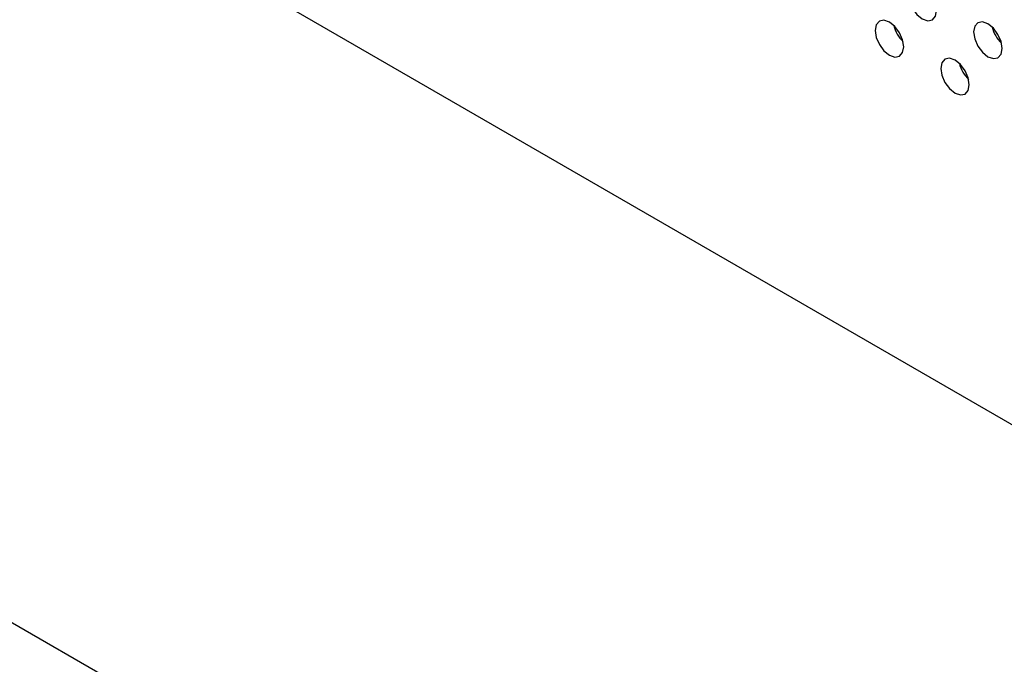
# Model space of a CAD drawing. Header units: millimetres. Extents: x 0 to 844, y -2 to 552.
# Tile 80 of 151: x 629.53 to 635.35, y 408.99 to 412.79. Entities that reach past the tile are written whole.
import ezdxf

# ---------------------------------------------------------------- set-up
doc = ezdxf.new("R2010")
doc.units = ezdxf.units.MM
doc.styles.get("Standard").update_dxf_attribs({"font": 'GOTHIC.TTF'})
doc.dimstyles.new('SLDDIMSTYLE7', dxfattribs={"dimtxt": 0.18, "dimasz": 1.3208, "dimexe": 0, "dimexo": 0.0625, "dimgap": 0, "dimtad": 0, "dimtih": 1, "dimtoh": 1, "dimdec": 0, "dimrnd": 1e-09, "dimzin": 0, "dimdsep": 46, "dimtxsty": 'STANDARD', "dimblk1": 'DOT', "dimblk2": 'DOT', "dimsah": 1, "dimcen": 0.09, "dimadec": 0, "dimazin": 0, "dimtfac": 1.3208, "dimtdec": 0, "dimtofl": 0, "dimtmove": 0, "dimatfit": 3, "dimldrblk": 'DOT', "dimfxl": 1, "dimfrac": 2, "dimtolj": 1, "dimtzin": 0, "dimarcsym": 0})

# ---------------------------------------------------------------- blocks, each defined once
blk = doc.blocks.new('_Dot')
at = {"color": 0, "linetype": 'ByBlock', "lineweight": -2}
blk.add_line((-0.5, 0), (-1, 0), dxfattribs=at)
at = {"color": 0, "linetype": 'ByBlock', "const_width": 0.5}
blk.add_lwpolyline([(-0.25, 0, 1), (0.25, 0, 1)], format="xyb", close=True, dxfattribs=at)

msp = doc.modelspace()

# ---------------------------------------------------------------- linework, layer by layer
at = {"color": 7, "linetype": 'Continuous', "lineweight": 25}
for p, q in [((614.1988, 422.638), (681.9211, 383.5428)), ((617.7192, 416.0259), (652.1778, 396.1334))]:
    msp.add_line(p, q, dxfattribs=at)
at = {"color": 7, "linetype": 'Continuous', "lineweight": 25, "flags": 128}
for points in [[(634.9472, 412.8489), (634.9408, 412.8898), (634.9226, 412.9319), (634.8952, 412.9687), (634.863, 412.9947), (634.8308, 413.0059), (634.8035, 413.0006), (634.7852, 412.9796), (634.7788, 412.9461), (634.7852, 412.9052), (634.8035, 412.8631), (634.8308, 412.8263), (634.863, 412.8003), (634.8952, 412.7891), (634.9226, 412.7944), (634.9408, 412.8154), (634.9472, 412.8489)], [(634.7532, 412.6342), (634.7468, 412.6751), (634.7286, 412.7172), (634.7013, 412.7541), (634.6691, 412.78), (634.6368, 412.7912), (634.6095, 412.7859), (634.5913, 412.7649), (634.5849, 412.7314), (634.5913, 412.6905), (634.6095, 412.6485), (634.6368, 412.6116), (634.6691, 412.5856), (634.7013, 412.5744), (634.7286, 412.5797), (634.7468, 412.6007), (634.7532, 412.6342)], [(635.3351, 412.625), (635.3287, 412.6659), (635.3105, 412.7079), (635.2832, 412.7448), (635.2509, 412.7708), (635.2187, 412.782), (635.1914, 412.7767), (635.1732, 412.7557), (635.1668, 412.7222), (635.1732, 412.6813), (635.1914, 412.6392), (635.2187, 412.6023), (635.2509, 412.5763), (635.2832, 412.5651), (635.3105, 412.5705), (635.3287, 412.5915), (635.3351, 412.625)], [(635.1412, 412.4103), (635.1348, 412.4512), (635.1165, 412.4933), (635.0892, 412.5301), (635.057, 412.5561), (635.0248, 412.5673), (634.9974, 412.562), (634.9792, 412.541), (634.9728, 412.5075), (634.9792, 412.4666), (634.9974, 412.4245), (635.0248, 412.3877), (635.057, 412.3617), (635.0892, 412.3505), (635.1165, 412.3558), (635.1348, 412.3768), (635.1412, 412.4103)]]:
    msp.add_lwpolyline(points, dxfattribs=at)
at = {"color": 7, "linetype": 'Continuous', "lineweight": 25}
for centre, start, end in [((634.8839, 412.8069), 193.62055, 226.37438), ((635.4659, 412.7976), 193.62494, 226.36999), ((635.2719, 412.583), 193.62638, 226.36855)]:
    msp.add_arc(centre, 0.1951, start, end, dxfattribs=at)

# ---------------------------------------------------------------- leaders
at = {"color": 7, "linetype": 'Continuous', "lineweight": 0}
msp.add_leader([(637.987, 432.771), (612.4812, 399.713), (606.1312, 399.713)], dimstyle='SLDDIMSTYLE7', dxfattribs=at)

doc.saveas('drawing.dxf')
